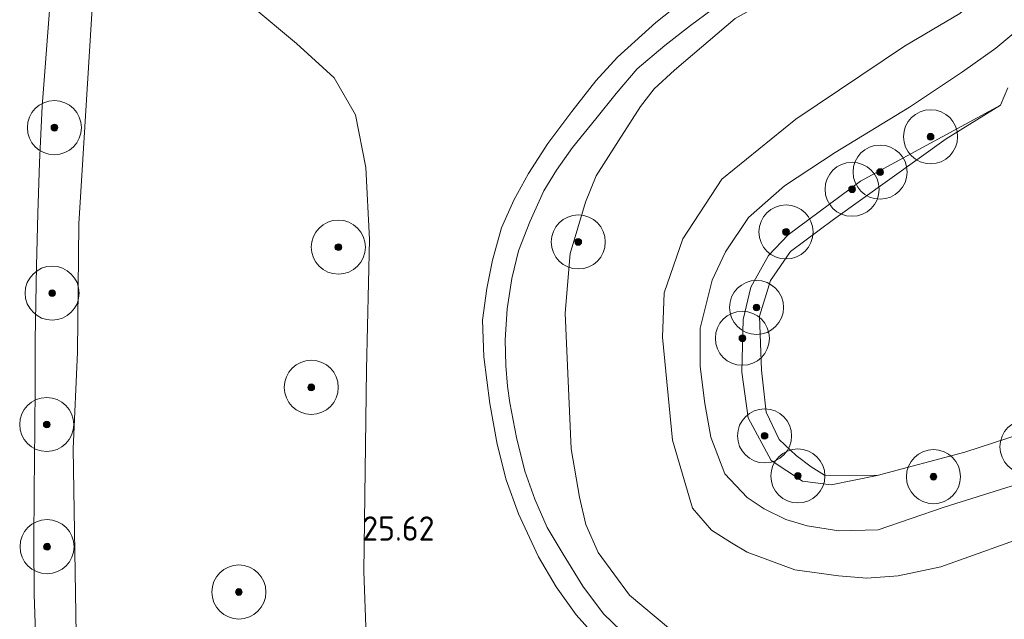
# Model space of a CAD drawing. Extents: x 184075 to 186166, y 346026 to 349063.
# Tile 7 of 136: x 184403 to 184476, y 346496 to 346541. Entities that reach past the tile are written whole.
import ezdxf
from ezdxf.enums import TextEntityAlignment as Align

# ---------------------------------------------------------------- set-up
doc = ezdxf.new("R2010")
doc.units = 0
for name, color, linetype, lineweight in [('B-ME-GR-BOOM-S', 90, 'Continuous', 25), ('B-ME-GR-GRAS-GV', 60, 'Continuous', 13), ('B-ME-GW-TALUD_KRUIN-G', 90, 'Continuous', 18), ('B-ME-GW-TALUD_TEEN-G', 90, 'Continuous', 18), ('B-ME-IE-TERREINAFSCHEIDING_KUNSTMATIG_HEKWERK-G', 20, 'IE-TERREINAFSCHEIDING-KUNSTMATIG', 18), ('B-ME-OB-BEKLEDING_STORTSTEEN-GV', 30, 'Continuous', 18), ('B-ME-OG-HOOGTEPUNT-S', 7, 'Continuous', 25), ('B-ME-OG-WATER_POEL-GV', 7, 'Continuous', 18), ('B-ME-VH-VERHARDING_ASFALT-GV', 252, 'Continuous', 18), ('B-ME-VH-VERHARDING_HALFVERHARDING-GV', 252, 'Continuous', 18)]:
    doc.layers.add(name, color=color, linetype=linetype, lineweight=lineweight)
doc.styles.add('NLCS-ISO-ANNOTATIVE-T18', font='NLCS-ISO.ttf', dxfattribs={"height": 1.8})
doc.linetypes.add('IE-TERREINAFSCHEIDING-KUNSTMATIG', pattern='A,4,[82,NLCS.SHX,S=0.75,R=90,X=0,Y=0],4,-2', length=10)

# ---------------------------------------------------------------- blocks, each defined once
blk = doc.blocks.new('SAL-HOOGTELABEL-SO')
at = {"color": 0, "linetype": 'ByBlock', "lineweight": -2, "style": 'NLCS-ISO-ANNOTATIVE-T18'}
blk.add_attdef('HOOGTE', text='', height=1.8, dxfattribs=at).set_placement((2.788, 0), align=Align.RIGHT)
blk = doc.blocks.new('SGR-BOOM_01-SO')
at = {"linetype": 'ByBlock', "lineweight": 18}
h = blk.add_hatch(color=0, dxfattribs=at)
h.dxf.hatch_style = 1
edge = h.paths.add_edge_path()
edge.add_arc((0, 0), 0.25, 0, 360)
at = {"color": 0, "linetype": 'ByBlock', "lineweight": 18}
for radius in [2, 0.25]:
    blk.add_circle((0, 0), radius, dxfattribs=at)

msp = doc.modelspace()

# ---------------------------------------------------------------- linework, layer by layer
at = {"layer": 'B-ME-GR-GRAS-GV'}
for points in [[(184477.948, 346554.133, 24.117), (184473.732, 346550.843, 24.668), (184467.361, 346546.973, 25.48), (184460.911, 346543.647, 25.635), (184455.951, 346540.861, 25.433), (184451.454, 346537.022, 25.264), (184449.959, 346535.661, 25.282), (184448.943, 346534.356, 25.282), (184447.316, 346531.811, 25.294), (184445.668, 346529.224, 25.258), (184444.869, 346527.281, 25.27), (184443.739, 346523.482, 25.226), (184443.368, 346519.069, 25.234), (184443.806, 346509.025, 25.286), (184444.432, 346505.448, 25.304), (184444.901, 346503.437, 25.266), (184445.818, 346501.365, 25.236), (184448.136, 346498.202, 25.22), (184451.015, 346495.799, 25.306)], [(184451.015, 346495.799, 25.306), (184448.136, 346498.202, 25.22), (184445.818, 346501.365, 25.236), (184444.901, 346503.437, 25.266), (184444.432, 346505.448, 25.304), (184443.806, 346509.025, 25.286), (184443.368, 346519.069, 25.234), (184443.739, 346523.482, 25.226), (184444.869, 346527.281, 25.27), (184445.668, 346529.224, 25.258), (184447.316, 346531.811, 25.294), (184448.943, 346534.356, 25.282), (184449.959, 346535.661, 25.282), (184451.454, 346537.022, 25.264), (184455.951, 346540.861, 25.433), (184460.911, 346543.647, 25.635), (184467.361, 346546.973, 25.48), (184473.732, 346550.843, 24.668), (184477.948, 346554.133, 24.117)], [(184478.337, 346502.882, 22.159), (184471.148, 346500.318, 22.177), (184467.998, 346499.641, 22.147), (184465.677, 346499.458, 22.179), (184463.588, 346499.638, 22.159), (184460.357, 346500.09, 22.215), (184456.824, 346501.381, 22.26), (184455.68, 346502.078, 22.274), (184454.205, 346503.018, 22.286), (184452.8, 346504.641, 22.278), (184451.303, 346509.683, 22.248), (184450.569, 346517.297, 22.306), (184450.69, 346520.558, 22.302), (184452.075, 346524.55, 22.274), (184454.971, 346528.965, 22.225), (184460.434, 346533.416, 22.234), (184468.459, 346538.808, 22.111), (184472.569, 346541.216, 22.133), (184476.981, 346545.097, 22.056)], [(184476.981, 346545.097, 22.056), (184472.569, 346541.216, 22.133), (184468.459, 346538.808, 22.111), (184460.434, 346533.416, 22.234), (184454.971, 346528.965, 22.225), (184452.075, 346524.55, 22.274), (184450.69, 346520.558, 22.302), (184450.569, 346517.297, 22.306), (184451.303, 346509.683, 22.248), (184452.8, 346504.641, 22.278), (184454.205, 346503.018, 22.286), (184455.68, 346502.078, 22.274), (184456.824, 346501.381, 22.26), (184460.357, 346500.09, 22.215), (184463.588, 346499.638, 22.159), (184465.677, 346499.458, 22.179), (184467.998, 346499.641, 22.147), (184471.148, 346500.318, 22.177), (184478.337, 346502.882, 22.159)], [(184408.412, 346542.017, 27.993), (184407.395, 346525.679, 28.115), (184407.295, 346516.184, 28.125), (184406.987, 346509.04, 28.106), (184407.214, 346495.325, 28.198)], [(184407.214, 346495.325, 28.198), (184406.987, 346509.04, 28.106), (184407.295, 346516.184, 28.125), (184407.395, 346525.679, 28.115), (184408.412, 346542.017, 27.993)], [(184428.858, 346489.798, 25.757), (184428.481, 346499.962, 25.622), (184428.688, 346514.887, 25.527), (184428.911, 346524.521, 25.866), (184428.626, 346529.848, 25.882), (184427.864, 346533.728, 25.977), (184426.278, 346536.465, 26.093), (184423.504, 346539.007, 26.283), (184420.079, 346541.863, 26.384)], [(184420.079, 346541.863, 26.384), (184423.504, 346539.007, 26.283), (184426.278, 346536.465, 26.093), (184427.864, 346533.728, 25.977), (184428.626, 346529.848, 25.882), (184428.911, 346524.521, 25.866), (184428.688, 346514.887, 25.527), (184428.481, 346499.962, 25.622), (184428.858, 346489.798, 25.757)], [(184451.74, 346541.867, 25.762), (184450.067, 346540.559, 25.669), (184448.516, 346539.155, 25.589), (184447.235, 346537.999, 25.542), (184445.645, 346536.238, 25.494), (184443.872, 346533.976, 25.47), (184442.097, 346531.613, 25.503), (184440.664, 346529.382, 25.526), (184439.573, 346527.426, 25.518), (184438.662, 346525.384, 25.522), (184437.987, 346522.975, 25.498), (184437.575, 346520.883, 25.474), (184437.264, 346518.556, 25.47), (184437.361, 346515.834, 25.459), (184437.809, 346512.385, 25.453), (184438.343, 346509.386, 25.407), (184439.001, 346506.735, 25.412), (184439.912, 346504.226, 25.422), (184441.403, 346501.054, 25.433), (184442.711, 346498.83, 25.429), (184444.184, 346496.747, 25.379), (184445.899, 346494.851, 25.369)], [(184404.259, 346493.326, 28.315), (184404.088, 346498.256, 28.288), (184404.072, 346502.121, 28.261), (184404.107, 346505.92, 28.198), (184404.148, 346510.569, 28.195), (184404.177, 346513.661, 28.215), (184404.159, 346517.088, 28.245), (184404.275, 346522.571, 28.29), (184404.369, 346526.438, 28.256), (184404.485, 346530.211, 28.247), (184404.7, 346534.36, 28.195), (184405.233, 346541.435, 28.164)], [(184448.142, 346494.982, 25.349), (184446.218, 346496.836, 25.377), (184444.689, 346498.867, 25.397), (184443.215, 346501.238, 25.425), (184442.048, 346503.208, 25.435), (184441.135, 346505.32, 25.416), (184440.39, 346507.393, 25.42), (184439.783, 346509.877, 25.438), (184439.279, 346512.426, 25.403), (184439.108, 346513.668, 25.45), (184438.978, 346515.199, 25.444), (184438.933, 346517.098, 25.424), (184439.079, 346519.386, 25.42), (184439.418, 346521.64, 25.446), (184439.93, 346523.686, 25.462), (184440.753, 346525.827, 25.483), (184441.786, 346528.107, 25.506), (184442.737, 346529.651, 25.458), (184443.913, 346531.309, 25.461), (184445.634, 346533.44, 25.459), (184447.149, 346535.308, 25.526), (184448.7, 346537.144, 25.55), (184450.734, 346538.857, 25.617), (184452.648, 346540.343, 25.726), (184454.236, 346541.526, 25.794)], [(184477.595, 346540.639, 22.147), (184475.226, 346538.649, 22.122), (184472.767, 346536.915, 22.138), (184468.843, 346534.305, 22.115), (184463.333, 346530.953, 22.142), (184459.588, 346528.473, 22.134), (184456.926, 346526.144, 22.184), (184455.242, 346523.609, 22.167), (184454.234, 346521.493, 22.184), (184453.363, 346517.954, 22.246), (184453.366, 346515.131, 22.23), (184453.705, 346512.379, 22.236), (184454.152, 346509.901, 22.197), (184455.183, 346507.179, 22.234), (184456.831, 346505.446, 22.205), (184458.086, 346504.597, 22.186), (184459.699, 346503.813, 22.192), (184461.277, 346503.337, 22.134), (184463.606, 346502.963, 22.151), (184466.513, 346503.053, 22.138), (184471.412, 346504.708, 22.115), (184477.625, 346506.676, 22.08)], [(184477.625, 346506.676, 22.08), (184471.412, 346504.708, 22.115), (184466.513, 346503.053, 22.138), (184463.606, 346502.963, 22.151), (184461.277, 346503.337, 22.134), (184459.699, 346503.813, 22.192), (184458.086, 346504.597, 22.186), (184456.831, 346505.446, 22.205), (184455.183, 346507.179, 22.234), (184454.152, 346509.901, 22.197), (184453.705, 346512.379, 22.236), (184453.366, 346515.131, 22.23), (184453.363, 346517.954, 22.246), (184454.234, 346521.493, 22.184), (184455.242, 346523.609, 22.167), (184456.926, 346526.144, 22.184), (184459.588, 346528.473, 22.134), (184463.333, 346530.953, 22.142), (184468.843, 346534.305, 22.115), (184472.767, 346536.915, 22.138), (184475.226, 346538.649, 22.122), (184477.595, 346540.639, 22.147)], [(184476.109, 346535.737, 20.962), (184475.569, 346534.449, 20.962), (184465.207, 346528.832, 21.17), (184459.873, 346524.863, 21.141), (184458.422, 346523.32, 21.112), (184457.104, 346520.977, 21.087), (184456.549, 346518.605, 21.129), (184456.446, 346514.695, 21.195), (184456.917, 346511.313, 21.154), (184458.621, 346508.177, 21.091), (184460.932, 346506.632, 21.062), (184463.052, 346506.371, 21.07), (184466.441, 346507.053, 20.962), (184472.931, 346508.798, 20.962), (184478.316, 346510.545, 20.962)]]:
    msp.add_polyline3d(points, dxfattribs=at)
at = {"layer": 'B-ME-GW-TALUD_KRUIN-G'}
for points in [[(184451.015, 346495.799, 25.306), (184448.136, 346498.202, 25.22), (184445.818, 346501.365, 25.236), (184444.901, 346503.437, 25.266), (184444.432, 346505.448, 25.304), (184443.806, 346509.025, 25.286), (184443.368, 346519.069, 25.234), (184443.739, 346523.482, 25.226), (184444.869, 346527.281, 25.27), (184445.668, 346529.224, 25.258), (184447.316, 346531.811, 25.294), (184448.943, 346534.356, 25.282), (184449.959, 346535.661, 25.282), (184451.454, 346537.022, 25.264), (184455.951, 346540.861, 25.433), (184460.911, 346543.647, 25.635), (184467.361, 346546.973, 25.48), (184473.732, 346550.843, 24.668), (184477.948, 346554.133, 24.117), (184482.552, 346560.629, 23.289), (184487.13, 346569.602, 22.215)], [(184477.595, 346540.639, 22.147), (184475.226, 346538.649, 22.122), (184472.767, 346536.915, 22.138), (184468.843, 346534.305, 22.115), (184463.333, 346530.953, 22.142), (184459.588, 346528.473, 22.134), (184456.926, 346526.144, 22.184), (184455.242, 346523.609, 22.167), (184454.234, 346521.493, 22.184), (184453.363, 346517.954, 22.246), (184453.366, 346515.131, 22.23), (184453.705, 346512.379, 22.236), (184454.152, 346509.901, 22.197), (184455.183, 346507.179, 22.234), (184456.831, 346505.446, 22.205), (184458.086, 346504.597, 22.186), (184459.699, 346503.813, 22.192), (184461.277, 346503.337, 22.134), (184463.606, 346502.963, 22.151), (184466.513, 346503.053, 22.138), (184471.412, 346504.708, 22.115), (184477.625, 346506.676, 22.08)]]:
    msp.add_polyline3d(points, dxfattribs=at)
at = {"layer": 'B-ME-GW-TALUD_TEEN-G'}
for points in [[(184476.981, 346545.097, 22.056), (184472.569, 346541.216, 22.133), (184468.459, 346538.808, 22.111), (184460.434, 346533.416, 22.234), (184454.971, 346528.965, 22.225), (184452.075, 346524.55, 22.274), (184450.69, 346520.558, 22.302), (184450.569, 346517.297, 22.306), (184451.303, 346509.683, 22.248), (184452.8, 346504.641, 22.278), (184454.205, 346503.018, 22.286), (184455.68, 346502.078, 22.274), (184456.824, 346501.381, 22.26), (184460.357, 346500.09, 22.215), (184463.588, 346499.638, 22.159), (184465.677, 346499.458, 22.179), (184467.998, 346499.641, 22.147), (184471.148, 346500.318, 22.177), (184478.337, 346502.882, 22.159)], [(184443.429, 346475.701, 25.836), (184439.311, 346476.302, 25.887), (184435.843, 346477.42, 25.757), (184432.587, 346478.85, 25.809), (184430.54, 346480.804, 25.833), (184429.642, 346482.795, 25.885), (184428.858, 346489.798, 25.757), (184428.481, 346499.962, 25.622), (184428.688, 346514.887, 25.527), (184428.911, 346524.521, 25.866), (184428.626, 346529.848, 25.882), (184427.864, 346533.728, 25.977), (184426.278, 346536.465, 26.093), (184423.504, 346539.007, 26.283), (184420.079, 346541.863, 26.384)], [(184466.441, 346507.053, 20.962), (184463.052, 346506.371, 21.07), (184460.932, 346506.632, 21.062), (184458.621, 346508.177, 21.091), (184456.917, 346511.313, 21.154), (184456.446, 346514.695, 21.195), (184456.549, 346518.605, 21.129), (184457.104, 346520.977, 21.087), (184458.422, 346523.32, 21.112), (184459.873, 346524.863, 21.141), (184465.207, 346528.832, 21.17), (184475.569, 346534.449, 20.962)]]:
    msp.add_polyline3d(points, dxfattribs=at)
at = {"layer": 'B-ME-IE-TERREINAFSCHEIDING_KUNSTMATIG_HEKWERK-G'}
msp.add_polyline3d([(184418.291, 346608.666, 27.959), (184416.167, 346595.923, 27.831), (184413.299, 346578.773, 27.804), (184410.844, 346563.313, 27.817), (184409.159, 346548.902, 27.906), (184408.412, 346542.017, 27.993), (184407.395, 346525.679, 28.115), (184407.295, 346516.184, 28.125), (184406.987, 346509.04, 28.106), (184407.214, 346495.325, 28.198), (184407.59, 346483.294, 28.221)], dxfattribs=at)
at = {"layer": 'B-ME-OB-BEKLEDING_STORTSTEEN-GV'}
msp.add_polyline3d([(184466.441, 346507.053, 20.962), (184463.052, 346506.371, 21.07), (184460.932, 346506.632, 21.062), (184458.621, 346508.177, 21.091), (184456.917, 346511.313, 21.154), (184456.446, 346514.695, 21.195), (184456.549, 346518.605, 21.129), (184457.104, 346520.977, 21.087), (184458.422, 346523.32, 21.112), (184459.873, 346524.863, 21.141), (184465.207, 346528.832, 21.17), (184475.569, 346534.449, 20.962), (184471.562, 346531.96, 20.962), (184463.217, 346525.993, 20.962), (184460.032, 346523.616, 20.962), (184458.55, 346521.474, 20.962), (184457.753, 346518.848, 20.962), (184457.899, 346514.839, 20.962), (184458.237, 346511.754, 20.962), (184459.212, 346509.732, 20.962), (184460.469, 346508.55, 20.962), (184461.577, 346507.713, 20.962), (184462.547, 346507.082, 20.962)], close=True, dxfattribs=at)
at = {"layer": 'B-ME-OG-WATER_POEL-GV'}
msp.add_polyline3d([(184478.316, 346510.545, 20.962), (184472.931, 346508.798, 20.962), (184466.441, 346507.053, 20.962), (184462.547, 346507.082, 20.962), (184461.577, 346507.713, 20.962), (184460.469, 346508.55, 20.962), (184459.212, 346509.732, 20.962), (184458.237, 346511.754, 20.962), (184457.899, 346514.839, 20.962), (184457.753, 346518.848, 20.962), (184458.55, 346521.474, 20.962), (184460.032, 346523.616, 20.962), (184463.217, 346525.993, 20.962), (184471.562, 346531.96, 20.962), (184475.569, 346534.449, 20.962), (184476.109, 346535.737, 20.962)], dxfattribs=at)
at = {"layer": 'B-ME-VH-VERHARDING_ASFALT-GV'}
msp.add_polyline3d([(184405.233, 346541.435, 28.164), (184404.7, 346534.36, 28.195), (184404.485, 346530.211, 28.247), (184404.369, 346526.438, 28.256), (184404.275, 346522.571, 28.29), (184404.159, 346517.088, 28.245), (184404.177, 346513.661, 28.215), (184404.148, 346510.569, 28.195), (184404.107, 346505.92, 28.198), (184404.072, 346502.121, 28.261), (184404.088, 346498.256, 28.288), (184404.259, 346493.326, 28.315)], dxfattribs=at)
at = {"layer": 'B-ME-VH-VERHARDING_HALFVERHARDING-GV'}
for points in [[(184445.899, 346494.851, 25.369), (184444.184, 346496.747, 25.379), (184442.711, 346498.83, 25.429), (184441.403, 346501.054, 25.433), (184439.912, 346504.226, 25.422), (184439.001, 346506.735, 25.412), (184438.343, 346509.386, 25.407), (184437.809, 346512.385, 25.453), (184437.361, 346515.834, 25.459), (184437.264, 346518.556, 25.47), (184437.575, 346520.883, 25.474), (184437.987, 346522.975, 25.498), (184438.662, 346525.384, 25.522), (184439.573, 346527.426, 25.518), (184440.664, 346529.382, 25.526), (184442.097, 346531.613, 25.503), (184443.872, 346533.976, 25.47), (184445.645, 346536.238, 25.494), (184447.235, 346537.999, 25.542), (184448.516, 346539.155, 25.589), (184450.067, 346540.559, 25.669), (184451.74, 346541.867, 25.762)], [(184454.236, 346541.526, 25.794), (184452.648, 346540.343, 25.726), (184450.734, 346538.857, 25.617), (184448.7, 346537.144, 25.55), (184447.149, 346535.308, 25.526), (184445.634, 346533.44, 25.459), (184443.913, 346531.309, 25.461), (184442.737, 346529.651, 25.458), (184441.786, 346528.107, 25.506), (184440.753, 346525.827, 25.483), (184439.93, 346523.686, 25.462), (184439.418, 346521.64, 25.446), (184439.079, 346519.386, 25.42), (184438.933, 346517.098, 25.424), (184438.978, 346515.199, 25.444), (184439.108, 346513.668, 25.45), (184439.279, 346512.426, 25.403), (184439.783, 346509.877, 25.438), (184440.39, 346507.393, 25.42), (184441.135, 346505.32, 25.416), (184442.048, 346503.208, 25.435), (184443.215, 346501.238, 25.425), (184444.689, 346498.867, 25.397), (184446.218, 346496.836, 25.377), (184448.142, 346494.982, 25.349)]]:
    msp.add_polyline3d(points, dxfattribs=at)

# ---------------------------------------------------------------- block references
at = {"layer": 'B-ME-GR-BOOM-S'}
for p in [(184405.593, 346532.784, 28.238), (184470.399, 346532.108, 21.224), (184466.666, 346529.496, 21.193), (184464.595, 346528.227, 21.172), (184459.708, 346525.072, 21.335), (184426.596, 346523.946, 26.082), (184444.341, 346524.332, 25.186), (184405.426, 346520.544, 28.24), (184457.527, 346519.487, 21.247), (184456.481, 346517.209, 21.381), (184424.593, 346513.577, 26.187), (184405.026, 346510.832, 28.275), (184458.122, 346509.993, 21.302), (184477.526, 346509.184, 21.431), (184460.584, 346507.028, 21.248), (184470.615, 346506.974, 21.462), (184405.049, 346501.796, 28.215), (184419.237, 346498.445, 26.879)]:
    msp.add_blockref('SGR-BOOM_01-SO', p, dxfattribs=at)
at = {"layer": 'B-ME-OG-HOOGTEPUNT-S'}
msp.add_blockref('SAL-HOOGTELABEL-SO', (184430.92, 346502.24, 25.622), dxfattribs=at).add_auto_attribs({'HOOGTE': '25.62'})

doc.saveas('drawing.dxf')
